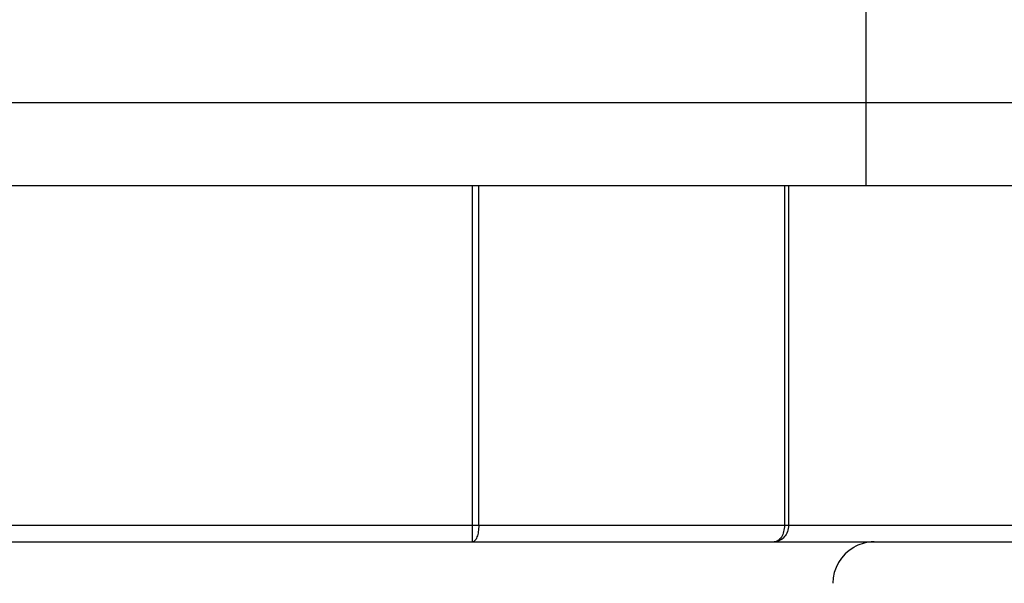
# Model space of a CAD drawing. Header units: millimetres. Extents: x 20 to 4180, y 42 to 2950.
# Tile 73 of 128: x 2549.79 to 2561.67, y 1912.79 to 1919.59. Entities that reach past the tile are written whole.
import ezdxf

# ---------------------------------------------------------------- set-up
doc = ezdxf.new("R2010")
doc.units = ezdxf.units.MM
doc.header["$LTSCALE"] = 231.275
doc.header["$PDMODE"] = 3
doc.header["$PDSIZE"] = 0.3
doc.linetypes.add('CENTER', pattern=[0.6, 0.375, -0.075, 0.075, -0.075])
doc.layers.get('0').update_dxf_attribs({"linetype": 'CONTINUOUS'})
doc.layers.get('Defpoints').update_dxf_attribs({"linetype": 'CONTINUOUS'})
for name, color, linetype in [('BASE_ASM_PBL25', 7, 'CONTINUOUS'), ('DEFAULT_1', 7, 'CENTER'), ('new_view_6_VBL24', 7, 'CONTINUOUS')]:
    doc.layers.add(name, color=color, linetype=linetype)
doc.styles.get("Standard").update_dxf_attribs({"font": 'malgun.ttf'})
doc.dimstyles.new('DIMSTYLE_3', dxfattribs={"dimtxt": 20, "dimasz": 7.5, "dimexe": 1, "dimexo": 0.5, "dimgap": 4, "dimtad": 1, "dimdec": 1, "dimdsep": 46, "dimtxsty": 'Standard', "dimblk": '_FILLED', "dimblk1": '_FILLED', "dimblk2": '_FILLED', "dimcen": 0.09, "dimclrt": 134, "dimazin": 2, "dimtp": 0.5, "dimtm": 0.5, "dimtfac": 1, "dimtdec": 65535, "dimtofl": 0, "dimtmove": 0, "dimatfit": 3, "dimldrblk": '_FILLED', "dimfxl": 1, "dimtolj": 1, "dimarcsym": 0})
doc.dimstyles.new('DIMSTYLE_4', dxfattribs={"dimtxt": 20, "dimasz": 7.5, "dimexe": 1, "dimexo": 0.5, "dimtad": 1, "dimdsep": 46, "dimtxsty": 'Standard', "dimblk": '_FILLED', "dimblk1": '_FILLED', "dimblk2": '_FILLED', "dimcen": 0.09, "dimclrt": 134, "dimazin": 2, "dimtp": 1.2, "dimtm": 1.2, "dimtfac": 1, "dimtofl": 0, "dimtmove": 0, "dimatfit": 1, "dimldrblk": '_FILLED', "dimfxl": 1, "dimtolj": 1, "dimarcsym": 0})

# ---------------------------------------------------------------- blocks, each defined once
blk = doc.blocks.new('_FILLED')
at = {"color": 0, "linetype": 'ByBlock'}
blk.add_solid([(0, 0), (-1, 0.2), (-1, -0.2)], dxfattribs=at)
blk = doc.blocks.new('*D6')
at = {"color": 0, "lineweight": -2, "transparency": 16777216}
for p, q in [((2550, 2577.59), (2550, 2659.563)), ((2247.438, 1617.987), (2200.421, 1550.839))]:
    blk.add_line(p, q, dxfattribs=at)
blk.add_arc((2550, 2050.09), 608.473, 90.706229, 234.293771, dxfattribs=at)
at = {"layer": 'Defpoints', "color": 0, "transparency": 16777216}
for p in [(2550, 2577.09), (2550, 2571.005), (2095.456, 2454.6), (2251.215, 1623.381), (2247.725, 1618.397)]:
    blk.add_point(p, dxfattribs=at)
at = {"color": 0, "lineweight": -2, "transparency": 16777216, "xscale": 7.5, "yscale": 7.5, "zscale": 7.5}
for p, rotation in [((2550, 2658.563), 0.35311459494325), ((2200.994, 1551.658), 324.6468854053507)]:
    blk.add_blockref('_FILLED', p, dxfattribs=dict(at, rotation=rotation))
at = {"color": 134, "transparency": 16777216, "insert": (1940.442, 2242.283), "char_height": 20, "width": 59.33333, "attachment_point": 2, "rotation": 72.5, "line_spacing_factor": 0.9}
blk.add_mtext('\\A1;145°', dxfattribs=at)
blk = doc.blocks.new('*D7')
at = {"color": 0, "lineweight": -2, "transparency": 16777216}
for p, q in [((2974.663, 2371.365), (3034.901, 2416.937)), ((3034.901, 2416.937), (3115.839, 2416.937)), ((2550, 2050), (2550, 2050.18)), ((2549.91, 2050.09), (2550.09, 2050.09))]:
    blk.add_line(p, q, dxfattribs=at)
at = {"layer": 'Defpoints', "color": 0, "transparency": 16777216}
for p in [(2968.682, 2366.84), (2131.318, 1733.34)]:
    blk.add_point(p, dxfattribs=at)
at = {"color": 0, "lineweight": -2, "transparency": 16777216, "xscale": 7.5, "yscale": 7.5, "zscale": 7.5, "rotation": 217.1089430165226}
blk.add_blockref('_FILLED', (2968.682, 2366.84), dxfattribs=at)
at = {"color": 134, "transparency": 16777216, "insert": (3031.682, 2444.228), "char_height": 20, "width": 88, "attachment_point": 1, "line_spacing_factor": 0.9}
blk.add_mtext('\\A1;%%C1050', dxfattribs=at)
blk = doc.blocks.new('BASE_ASM_PBL25', base_point=(2630.328, 1941.713))
at = {"layer": 'BASE_ASM_PBL25', "color": 7}
for p, q in [((2640.328, 1867.487), (2640.328, 1935.487)), ((2607.327, 1868.487), (2653.328, 1868.487)), ((2608.327, 1867.487), (2652.328, 1867.487)), ((2635.581, 1863.187), (2635.581, 1867.487)), ((2635.654, 1863.387), (2635.654, 1867.487)), ((2639.343, 1867.487), (2639.343, 1863.387)), ((2639.392, 1867.487), (2639.392, 1863.387)), ((2615.828, 1863.387), (2644.793, 1863.387)), ((2616.028, 1863.187), (2644.628, 1863.187))]:
    blk.add_line(p, q, dxfattribs=at)
for centre, start, end in [((2640.427, 1862.687), 94.258, 119.7847), ((2640.428, 1862.687), 90.0057, 94.2568), ((2640.428, 1862.687), 119.7845, 179.9991)]:
    blk.add_arc(centre, 0.5, start, end, dxfattribs=at)
for points, knots in [([(2635.655, 1863.387), (2635.655, 1863.361), (2635.651, 1863.313), (2635.639, 1863.258), (2635.623, 1863.222), (2635.609, 1863.199), (2635.592, 1863.187), (2635.581, 1863.187)], [0, 0, 0, 0, 0.340715, 0.637383, 0.758407, 0.858004, 1, 1, 1, 1]), ([(2639.392, 1863.387), (2639.392, 1863.361), (2639.383, 1863.31), (2639.346, 1863.244), (2639.288, 1863.198), (2639.242, 1863.187), (2639.219, 1863.187)], [0, 0, 0, 0, 0.266291, 0.523357, 0.766763, 1, 1, 1, 1]), ([(2639.343, 1863.387), (2639.343, 1863.361), (2639.337, 1863.312), (2639.312, 1863.247), (2639.272, 1863.2), (2639.236, 1863.187), (2639.219, 1863.187)], [0, 0, 0, 0, 0.300583, 0.574435, 0.805259, 1, 1, 1, 1])]:
    blk.add_open_spline(points, degree=3, knots=knots, dxfattribs=at)
blk = doc.blocks.new('NEW_VIEW_6_VBL24', base_point=(2630.328, 2199.462))
at = {"layer": 'BASE_ASM_PBL25'}
blk.add_blockref('BASE_ASM_PBL25', (2630.328, 1941.713), dxfattribs=at)

msp = doc.modelspace()

# ---------------------------------------------------------------- linework, layer by layer
at = {"color": 7}
msp.add_circle((2550, 2050.09), 197.826, dxfattribs=at)
msp.add_arc((2550, 2050.09), 525, 305, 235, dxfattribs=at)
at = {"layer": 'DEFAULT_1', "color": 1}
msp.add_circle((2550, 2050.09), 325, dxfattribs=at)

# ---------------------------------------------------------------- block references
at = {"layer": 'new_view_6_VBL24'}
msp.add_blockref('NEW_VIEW_6_VBL24', (2550, 2249.565), dxfattribs=at)

# ---------------------------------------------------------------- dimensions: what is measured, and where the dimension line sits
at = {"color": 134}
dim = msp.add_angular_dim_2l(base=(2095.456, 2454.6), line1=((2550, 2571.005), (2550, 2577.09)), line2=((2251.215, 1623.381), (2247.725, 1618.397)), dimstyle='DIMSTYLE_3', dxfattribs=at)
dim.commit()
dim.dimension.update_dxf_attribs({"geometry": '*D6', "text_midpoint": (1969.689, 2233.061), "dimtype": 162})
dim = msp.add_diameter_dim_2p(p1=(2131.318, 1733.34), p2=(2968.682, 2366.84), text='%%C<>', dimstyle='DIMSTYLE_4', override={"dimtih": 1, "dimtoh": 1, "dimpost": '<>'}, dxfattribs=at)
dim.commit()
dim.dimension.update_dxf_attribs({"geometry": '*D7', "text_midpoint": (3075.682, 2416.937), "dimtype": 163})

doc.saveas('drawing.dxf')
